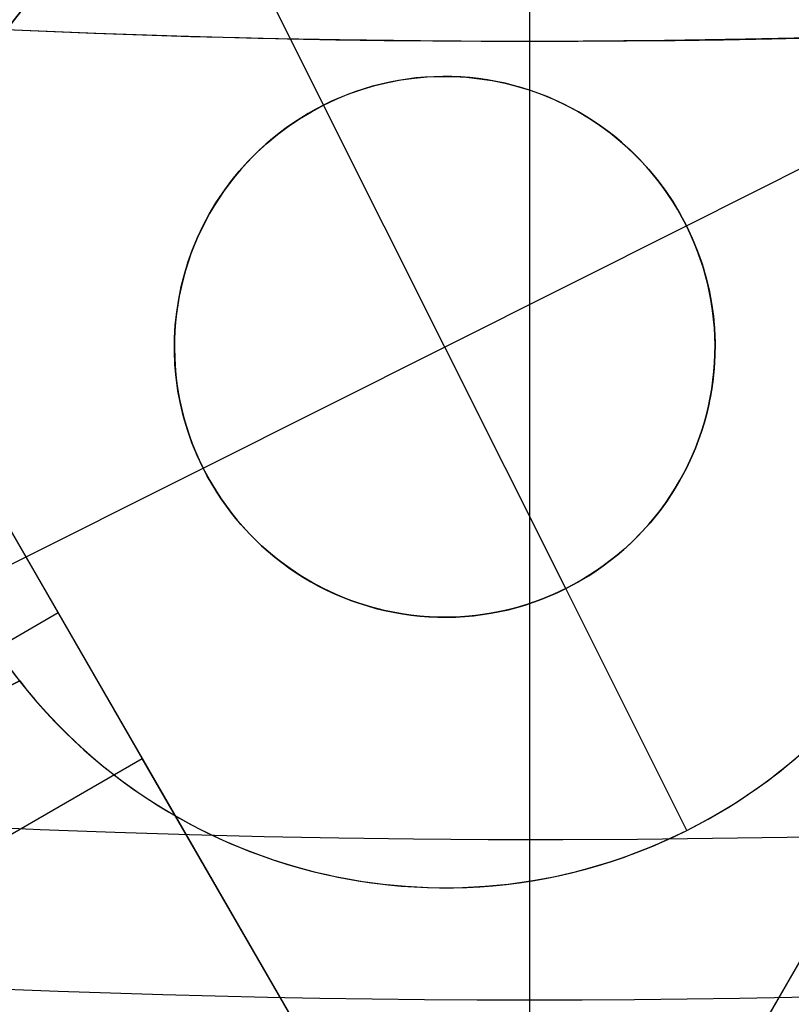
# Model space of a CAD drawing. Extents: x 19329 to 20306, y -2029 to -1182.
# Tile 13 of 66: x 19815.43 to 19819, y -1769.81 to -1765.26. Entities that reach past the tile are written whole.
import ezdxf

# ---------------------------------------------------------------- set-up
doc = ezdxf.new("R2010")
doc.units = 0
doc.layers.get('0').update_dxf_attribs({"linetype": 'CONTINUOUS'})
doc.layers.add('COLOR', color=7, linetype='CONTINUOUS')

msp = doc.modelspace()

# ---------------------------------------------------------------- linework, layer by layer
for p, q in [((19814.70653639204, -1766.443263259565, 55.76924897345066), (19822.13969241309, -1779.317867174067, 52.33709039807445)), ((19813.20308757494, -1779.712486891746, 80.45597219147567), (19820.59364523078, -1766.911665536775, 77.04348283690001)), ((19815.99355718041, -1768.672448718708, 53.12237642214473), (19815.21693593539, -1767.327301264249, 53.96826339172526)), ((19815.60524655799, -1767.999874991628, 53.54531990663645), (19802.06278496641, -1775.818618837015, 53.54531990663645)), ((19815.83104328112, -1768.390966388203, 53.29938470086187), (19820.05561549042, -1775.708140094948, 53.29938452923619)), ((19382.9898909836, -2018.667231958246, 53.12237642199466), (19815.99355718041, -1768.672448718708, 53.12237642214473)), ((19818.65299499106, -1773.278730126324, 52.38170991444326), (19815.99355718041, -1768.672448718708, 53.12237642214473)), ((19819.07363338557, -1769.544403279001, 76.18001207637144), (19816.4141955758, -1774.150684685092, 76.9206785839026))]:
    msp.add_line(p, q)
at = {"extrusion": (0.1124755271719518, 0.1948133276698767, 0.9743700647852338)}
msp.add_lwpolyline([(-18053.46081628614, -8132.823916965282), (-18053.98188590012, -8133.128708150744), (-18054.50100556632, -8133.438358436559), (-18055.01811201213, -8133.752850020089), (-18055.53314213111, -8134.072163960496), (-18056.04603300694, -8134.396280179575), (-18056.5567219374, -8134.725177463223), (-18057.06514645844, -8135.058833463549), (-18057.5712443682, -8135.397224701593), (-18058.07495375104, -8135.740326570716), (-18058.57621300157, -8136.088113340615), (-18059.07496084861, -8136.440558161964), (-18059.57113637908, -8136.797633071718), (-18060.06467906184, -8137.159308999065), (-18060.55552877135, -8137.525555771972), (-18061.04362581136, -8137.896342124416), (-18061.52891093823, -8138.271635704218), (-18062.01132538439, -8138.651403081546), (-18062.49081088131, -8139.035609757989), (-18062.96730968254, -8139.424220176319), (-18063.44076458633, -8139.817197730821), (-18063.91111895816, -8140.214504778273), (-18064.37831675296, -8140.616102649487), (-18064.84230253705, -8141.021951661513), (-18065.30302150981, -8141.432011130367), (-18065.76041952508, -8141.846239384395), (-18066.21444311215, -8142.264593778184), (-18066.66503949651, -8142.687030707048), (-18067.11215662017, -8143.113505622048), (-18067.55574316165, -8143.543973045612), (-18067.99574855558, -8143.978386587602), (-18068.43212301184, -8144.416698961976), (-18068.86481753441, -8144.858862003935), (-18069.29378393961, -8145.304826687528), (-18069.71897487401, -8145.754543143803), (-18070.1403438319, -8146.207960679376), (-18070.5578451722, -8146.665027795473), (-18070.9714341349, -8147.125692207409), (-18071.38106685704, -8147.589900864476), (-18071.78670038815, -8148.057599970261), (-18072.18829270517, -8148.528735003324), (-18072.58580272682, -8149.003250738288), (-18072.97919032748, -8149.481091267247), (-18073.36841635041, -8149.96220002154), (-18073.7534426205, -8150.446519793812), (-18074.13423195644, -8150.933992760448), (-18074.51074818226, -8151.424560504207), (-18074.88295613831, -8151.918164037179), (-18075.25082169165, -8152.414743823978), (-18075.61431174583, -8152.914239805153), (-18075.97339425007, -8153.416591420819), (-18076.32803820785, -8153.921737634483), (-18076.67821368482, -8154.429616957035), (-18077.0238918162, -8154.940167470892), (-18077.36504481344, -8155.453326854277), (-18077.70164597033, -8155.969032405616), (-18078.03366966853, -8156.487221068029), (-18078.36109138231, -8157.007829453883), (-18078.6838876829, -8157.53079386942), (-18079.00203624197, -8158.056050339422), (-18079.31551583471, -8158.583534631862), (-18079.62430634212, -8159.113182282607), (-18079.92838875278, -8159.644928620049), (-18080.22774516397, -8160.178708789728), (-18080.52235878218, -8160.714457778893), (-18080.81221392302, -8161.252110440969), (-18081.09729601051, -8161.791601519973), (-18081.37759157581, -8162.332865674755), (-18081.65308825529, -8162.875837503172), (-18081.92377478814, -8163.420451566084), (-18082.18964101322, -8163.966642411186), (-18082.45067786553, -8164.514344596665), (-18082.70687737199, -8165.063492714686), (-18082.9582326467, -8165.614021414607), (-18083.20473788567, -8166.165865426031), (-18083.44638836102, -8166.718959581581), (-18083.68318041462, -8167.273238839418), (-18083.91511145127, -8167.828638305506), (-18084.14217993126, -8168.385093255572), (-18084.36438536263, -8168.94253915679), (-18084.58172829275, -8169.500911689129), (-18084.79421029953, -8170.060146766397), (-18085.00183398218, -8170.620180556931), (-18085.20460295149, -8171.180949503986), (-18085.40252181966, -8171.742390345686), (-18085.59559618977, -8172.304440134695), (-18085.78383264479, -8172.867036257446), (-18085.96723873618, -8173.43011645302), (-18086.1458229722, -8173.993618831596), (-18086.31959480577, -8174.557481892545), (-18086.48856462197, -8175.121644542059), (-18086.65274372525, -8175.686046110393), (-18086.8121443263, -8176.250626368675), (-18086.96677952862, -8176.815325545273), (-18087.11666331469, -8177.380084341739), (-18087.26181053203, -8177.944843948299), (-18087.4022368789, -8178.509546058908), (-18087.53795888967, -8179.07413288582), (-18087.66899392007, -8179.638547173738), (-18087.79536013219, -8180.202732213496), (-18087.91707647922, -8180.766631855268), (-18088.03416269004, -8181.330190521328), (-18088.14663925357, -8181.89335321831), (-18088.25452740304, -8182.456065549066), (-18088.3578491, -8183.018273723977), (-18088.45662701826, -8183.579924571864), (-18088.55088452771, -8184.140965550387), (-18088.64064567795, -8184.701344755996), (-18088.72593518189, -8185.261010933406), (-18088.80677839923, -8185.819913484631), (-18088.88320131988, -8186.37800247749), (-18088.95523054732, -8186.935228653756), (-18089.02289328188, -8187.491543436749), (-18089.08621730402, -8188.046898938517), (-18089.14523095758, -8188.601247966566), (-18089.19996313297, -8189.154544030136), (-18089.25044325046, -8189.706741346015), (-18089.29670124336, -8190.257794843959), (-18089.3387675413, -8190.807660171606), (-18089.37667305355, -8191.356293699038), (-18089.41044915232, -8191.903652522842), (-18089.44012765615, -8192.44969446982), (-18089.46574081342, -8192.994378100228), (-18089.48732128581, -8193.537662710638), (-18089.50490213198, -8194.079508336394), (-18089.51851679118, -8194.619875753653), (-18089.5281990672, -8195.158726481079), (-18089.53398311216, -8195.696022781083), (-18089.53590341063, -8196.231727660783), (-18089.53415174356, -8196.743370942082), (-18089.5288765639, -8197.256467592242), (-18089.52004780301, -8197.770985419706), (-18089.50763566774, -8198.286891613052), (-18089.49161065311, -8198.804152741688), (-18089.47194355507, -8199.322734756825), (-18089.44860548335, -8199.842602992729), (-18089.42156787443, -8200.363722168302), (-18089.3908025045, -8200.886056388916), (-18089.35628150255, -8201.409569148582), (-18089.31797736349, -8201.934223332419), (-18089.27586296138, -8202.459981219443), (-18089.22991156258, -8202.986804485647), (-18089.18009683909, -8203.51465420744), (-18089.12639288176, -8204.043490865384), (-18089.06877421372, -8204.573274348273), (-18089.00721580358, -8205.103963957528), (-18088.9416930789, -8205.635518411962), (-18088.87218193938, -8206.167895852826), (-18088.79865877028, -8206.701053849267), (-18088.72110045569, -8207.234949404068), (-18088.63948439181, -8207.769538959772), (-18088.55378850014, -8208.304778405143), (-18088.46399124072, -8208.840623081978), (-18088.37007162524, -8209.377027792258), (-18088.27200923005, -8209.913946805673), (-18088.16978420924, -8210.451333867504), (-18088.06337730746, -8210.989142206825), (-18087.95276987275, -8211.527324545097), (-18087.83794386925, -8212.065833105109), (-18087.71888188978, -8212.60461962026), (-18087.59556716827, -8213.143635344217), (-18087.46798359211, -8213.682831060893), (-18087.33611571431, -8214.222157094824), (-18087.19994876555, -8214.76156332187), (-18087.05946866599, -8215.300999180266), (-18086.91466203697, -8215.840413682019), (-18086.7655162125, -8216.379755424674), (-18086.61201925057, -8216.918972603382), (-18086.45415994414, -8217.458013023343), (-18086.29192783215, -8217.996824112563), (-18086.12531321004, -8218.53535293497), (-18085.9543071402, -8219.073546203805), (-18085.77890146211, -8219.611350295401), (-18085.5990888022, -8220.148711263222), (-18085.41486258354, -8220.685574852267), (-18085.22621703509, -8221.221886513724), (-18085.03314720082, -8221.757591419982), (-18084.83564894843, -8222.292634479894), (-18084.63371897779, -8222.826960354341), (-18084.42735482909, -8223.360513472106), (-18084.21655489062, -8223.893238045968), (-18084.0013184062, -8224.425078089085), (-18083.78164548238, -8224.955977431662), (-18083.5575370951, -8225.48587973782), (-18083.32899509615, -8226.014728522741), (-18083.09602221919, -8226.542467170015), (-18082.85862208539, -8227.069038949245), (-18082.61679920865, -8227.594387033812), (-18082.37055900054, -8228.118454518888), (-18082.11990777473, -8228.641184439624), (-18081.86485275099, -8229.162519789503), (-18081.60540205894, -8229.682403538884), (-18081.34156474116, -8230.200778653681), (-18081.07335075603, -8230.717588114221), (-18080.80077098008, -8231.232774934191), (-18080.52383720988, -8231.746282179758), (-18080.24256216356, -8232.258052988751), (-18079.95695948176, -8232.768030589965), (-18079.66704372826, -8233.276158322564), (-18079.37283039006, -8233.782379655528), (-18079.07433587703, -8234.286638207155), (-18078.7715775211, -8234.788877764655), (-18078.46457357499, -8235.289042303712), (-18078.15334321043, -8235.787076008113), (-18077.83790651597, -8236.282923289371), (-18077.51828449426, -8236.776528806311), (-18077.19449905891, -8237.267837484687), (-18076.86657303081, -8237.756794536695), (-18076.53453013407, -8238.243345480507), (-18076.1983949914, -8238.727436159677), (-18075.85819311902, -8239.209012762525), (-18075.51395092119, -8239.688021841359), (-18075.16569568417, -8240.16441033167), (-18074.81345556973, -8240.638125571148), (-18074.45725960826, -8241.10911531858), (-18074.09713769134, -8241.577327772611), (-18073.73312056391, -8242.042711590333), (-18073.36523981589, -8242.505215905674), (-18072.99352787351, -8242.964790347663), (-18072.61801799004, -8243.421385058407), (-18072.23874423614, -8243.874950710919), (-18071.85574148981, -8244.325438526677), (-18071.46904542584, -8244.77280029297), (-18071.07869250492, -8245.216988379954), (-18070.68471996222, -8245.657955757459), (-18070.28716579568, -8246.095656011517), (-18069.88606875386, -8246.530043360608), (-18069.48146832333, -8246.961072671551), (-18069.0734047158, -8247.38869947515), (-18068.66191885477, -8247.812879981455), (-18068.24705236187, -8248.23357109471), (-18067.82884754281, -8248.650730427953), (-18067.40734737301, -8249.06431631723), (-18066.9825954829, -8249.474287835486), (-18066.55463614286, -8249.880604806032), (-18066.12351424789, -8250.283227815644), (-18065.68927530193, -8250.682118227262), (-18065.25196540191, -8251.077238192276), (-18064.81163122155, -8251.468550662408), (-18064.36831999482, -8251.85601940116), (-18063.92207949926, -8252.239608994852), (-18063.47295803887, -8252.619284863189), (-18063.02100442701, -8252.995013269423), (-18062.56626796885, -8253.366761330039), (-18062.1087984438, -8253.734497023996), (-18061.6486460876, -8254.098189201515), (-18061.18586157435, -8254.457807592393), (-18060.72049599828, -8254.813322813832), (-18060.25260085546, -8255.164706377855), (-18059.78222802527, -8255.511930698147), (-18059.30942975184, -8255.85496909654), (-18058.83425862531, -8256.193795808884), (-18058.35676756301, -8256.528385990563), (-18057.8770097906, -8256.858715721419), (-18057.39503882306, -8257.18476201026), (-18056.91090844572, -8257.50650279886), (-18056.42467269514, -8257.82391696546)], dxfattribs=at)
at = {"extrusion": (0.1124755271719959, -0.1948133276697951, 0.9743700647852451)}
msp.add_lwpolyline([(16271.039370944, -11146.71690811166), (16270.52882134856, -11146.40793971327), (16270.0202755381, -11146.0942749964), (16269.5137939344, -11145.77593293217), (16269.00943676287, -11145.45293356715), (16268.50726403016, -11145.1252980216), (16268.00733550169, -11144.79304848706), (16267.50971067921, -11144.45620822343), (16267.0144487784, -11144.11480155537), (16266.52160870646, -11143.76885386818), (16266.03124903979, -11143.41839160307), (16265.54342800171, -11143.06344225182), (16265.0582034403, -11142.70403435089), (16264.57563280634, -11142.34019747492), (16264.09577313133, -11141.97196222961), (16263.6186810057, -11141.5993602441), (16263.14441255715, -11141.2224241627), (16262.67302342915, -11140.84118763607), (16262.20456875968, -11140.4556853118), (16261.73910316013, -11140.0659528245), (16261.2766806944, -11139.67202678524), (16260.81735485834, -11139.27394477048), (16260.36117855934, -11138.87174531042), (16259.90820409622, -11138.46546787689), (16259.45848313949, -11138.05515287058), (16259.01206671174, -11137.64084160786), (16258.56900516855, -11137.22257630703), (16258.12934817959, -11136.80040007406), (16257.69314471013, -11136.37435688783), (16257.26044300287, -11135.94449158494), (16256.83129056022, -11135.51084984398), (16256.40573412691, -11135.07347816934), (16255.983819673, -11134.63242387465), (16255.56559237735, -11134.18773506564), (16255.15109661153, -11133.73946062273), (16254.74037592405, -11133.28765018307), (16254.33347302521, -11132.83235412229), (16253.93042977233, -11132.3736235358), (16253.53128715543, -11131.91151021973), (16253.13608528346, -11131.44606665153), (16252.74486337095, -11130.97734597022), (16252.35765972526, -11130.50540195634), (16251.97451173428, -11130.03028901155), (16251.59545585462, -11129.55206213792), (16251.22052760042, -11129.07077691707), (16250.84976153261, -11128.58648948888), (16250.48319124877, -11128.09925653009), (16250.12084937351, -11127.60913523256), (16249.76276754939, -11127.11618328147), (16249.40897642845, -11126.62045883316), (16249.05950566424, -11126.12202049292), (16248.71438390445, -11125.62092729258), (16248.37363878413, -11125.11723866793), (16248.03729691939, -11124.61101443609), (16247.70538390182, -11124.10231477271), (16247.37792429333, -11123.5912001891), (16247.05494162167, -11123.07773150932), (16246.73645837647, -11122.5619698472), (16246.42249600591, -11122.04397658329), (16246.11307491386, -11121.52381334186), (16245.80821445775, -11121.00154196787), (16245.50793294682, -11120.47722450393), (16245.2122476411, -11119.95092316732), (16244.9211747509, -11119.42270032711), (16244.63472943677, -11118.89261848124), (16244.35292581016, -11118.36074023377), (16244.07577693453, -11117.82712827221), (16243.80329482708, -11117.29184534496), (16243.53549046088, -11116.75495423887), (16243.27237376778, -11116.216517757), (16243.01395364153, -11115.67659869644), (16242.76023794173, -11115.13525982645), (16242.51123349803, -11114.59256386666), (16242.26694611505, -11114.04857346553), (16242.0273805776, -11113.50335117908), (16241.79254065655, -11112.95695944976), (16241.56242911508, -11112.40946058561), (16241.33704771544, -11111.86091673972), (16241.1163972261, -11111.31138988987), (16240.90047742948, -11110.76094181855), (16240.68928712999, -11110.20963409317), (16240.4828241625, -11109.65752804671), (16240.28108540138, -11109.10468475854), (16240.08406676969, -11108.55116503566), (16239.89176324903, -11107.99702939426), (16239.70416888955, -11107.4423380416), (16239.52127682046, -11106.88715085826), (16239.34307926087, -11106.33152738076), (16239.1695675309, -11105.7755267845), (16239.00073206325, -11105.21920786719), (16238.83656241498, -11104.66262903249), (16238.67704727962, -11104.10584827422), (16238.52217449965, -11103.54892316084), (16238.37193107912, -11102.99191082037), (16238.22630319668, -11102.43486792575), (16238.08527621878, -11101.87785068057), (16237.9488347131, -11101.3209148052), (16237.81696246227, -11100.76411552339), (16237.68964247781, -11100.20750754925), (16237.56685701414, -11099.65114507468), (16237.448587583, -11099.09508175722), (16237.3348149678, -11098.53937070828), (16237.22551923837, -11097.9840644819), (16237.12067976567, -11097.42921506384), (16237.02027523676, -11096.87487386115), (16236.92428366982, -11096.32109169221), (16236.83268242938, -11095.76791877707), (16236.74544824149, -11095.21540472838), (16236.66255720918, -11094.66359854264), (16236.58398482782, -11094.11254859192), (16236.50970600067, -11093.562302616), (16236.43969505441, -11093.01290771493), (16236.37392575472, -11092.46441034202), (16236.31237132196, -11091.91685629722), (16236.25500444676, -11091.37029072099), (16236.20179730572, -11090.82475808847), (16236.15272157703, -11090.28030220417), (16236.10774845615, -11089.73696619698), (16236.06684867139, -11089.19479251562), (16236.02999249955, -11088.65382292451), (16235.99714978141, -11088.11409849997), (16235.96828993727, -11087.57565962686), (16235.94338198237, -11087.03854599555), (16235.92239454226, -11086.50279659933), (16235.90529586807, -11085.96844973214), (16235.89205385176, -11085.43554298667), (16235.88263604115, -11084.90411325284), (16235.87700965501, -11084.3741967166), (16235.87514159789, -11083.84582885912)], dxfattribs=at)
msp.add_lwpolyline([(19814.27830861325, -1765.243859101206), (19814.6532193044, -1765.266984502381), (19815.02829770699, -1765.287463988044), (19815.40352494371, -1765.305299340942), (19815.77888213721, -1765.320492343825), (19816.15435041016, -1765.333044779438), (19816.52991088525, -1765.34295843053), (19816.90554468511, -1765.350235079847), (19817.28123293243, -1765.354876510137), (19817.65695674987, -1765.356884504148), (19818.03269726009, -1765.356260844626), (19818.40843558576, -1765.353007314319), (19818.78415284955, -1765.347125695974), (19819.15983017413, -1765.33861777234), (19819.53544868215, -1765.327485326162), (19819.9109894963, -1765.313730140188), (19820.28643373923, -1765.297353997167), (19820.66176253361, -1765.278358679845), (19821.03695700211, -1765.256745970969)])
for centre, radius, start, end in [((19817.78530688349, -1711.7758502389, 89.37470231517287), 73.2424557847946, 210.0000000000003, 30.00000000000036), ((19817.78530686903, -1711.775850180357, 88.63012703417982), 71.44457953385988, 210.0000000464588, 29.9999999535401), ((19817.78530688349, -1711.775850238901, 89.05580518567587), 71.21139006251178, 209.999999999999, 29.99999999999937), ((19817.78530688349, -1711.7758502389, 245.6831232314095), 64.99999999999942, 209.9999999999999, 29.99999999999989), ((19817.78530688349, -1711.7758502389, 245.6831232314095), 63.99999999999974, 210.0000000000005, 30.00000000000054), ((19817.78530688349, -1711.775850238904, 211.3914713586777), 58.01326896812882, 209.9999999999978, 30.00000000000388), ((19817.78530688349, -1711.775850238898, 212.0545527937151), 57.2620935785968, 210.0000000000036, 29.99999999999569), ((19817.78530688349, -1711.7758502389, 67.12500292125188), 53.5819397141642, 210.0000000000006, 30.00000000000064), ((19817.78530688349, -1711.7758502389, 65.62055118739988), 53.58193971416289, 209.9999999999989, 29.99999999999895), ((19817.78530688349, -1711.7758502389, 88.12500292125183), 70.9394553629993, 254.9999999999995, 344.9999999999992), ((19817.78530688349, -1711.7758502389, 68.68735261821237), 73.24245578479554, 211.1713425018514, 311.592304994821), ((19817.78530688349, -1711.7758502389, 67.93735261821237), 70.94245578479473, 213.8367835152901, 313.7266063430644), ((19817.78530688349, -1711.7758502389, 46.50000292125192), 71.74245578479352, 232.4999999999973, 299.9999328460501)]:
    msp.add_arc(centre, radius, start, end)
at = {"extrusion": (0, 0, -1)}
for centre, radius, start, end in [((-19817.78530688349, -1711.7758502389, -89.37470231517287), 70.94245578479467, 149.9999999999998, 329.9999999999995), ((-19817.78530688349, -1711.7758502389, -46.50000292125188), 70.94245578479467, 149.9999999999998, 329.9999999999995), ((-19817.78530688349, -1711.7758502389, -259.6250029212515), 65.00000000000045, 150.0000000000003, 329.9999999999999), ((-19817.78530688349, -1711.7758502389, -259.6250029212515), 64, 149.9999999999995, 329.9999999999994), ((-19817.78530688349, -1711.7758502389, -88.12500292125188), 52.0912327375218, 149.9999999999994, 329.9999999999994), ((-19817.78530688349, -1711.7758502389, -62.12500292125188), 47.0345567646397, 150.0000000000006, 330.0000000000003)]:
    msp.add_arc(centre, radius, start, end, dxfattribs=at)
at = {"layer": 'COLOR'}
for p, q in [((19817.78531401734, -1638.775860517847, 43.50000292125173), (19817.78531401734, -1784.775874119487, 43.50000292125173)), ((19816.83281134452, -1765.652853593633, 19.70000054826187), (19816.27275315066, -1764.535340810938, 19.70000054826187)), ((19816.83281134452, -1765.652853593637, 24.70000054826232), (19816.83281134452, -1765.652853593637, 19.70000054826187)), ((19817.95292773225, -1767.887879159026, 24.70000054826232), (19816.83281134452, -1765.652853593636, 24.70000054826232)), ((19818.51038232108, -1766.210308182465, 19.70000054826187), (19819.62789510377, -1765.650249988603, 19.70000054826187)), ((19816.27535675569, -1767.330424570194, 24.70000054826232), (19818.51038232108, -1766.210308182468, 24.70000054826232)), ((19818.51038232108, -1766.210308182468, 19.70000054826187), (19818.51038232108, -1766.210308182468, 24.70000054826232)), ((19815.15784397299, -1767.890482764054, 19.70000054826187), (19816.27535675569, -1767.330424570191, 19.70000054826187)), ((19816.27535675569, -1767.330424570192, 24.70000054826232), (19816.27535675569, -1767.330424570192, 19.70000054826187)), ((19817.95292773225, -1767.887879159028, 24.70000054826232), (19817.95292773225, -1767.887879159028, 19.70000054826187)), ((19818.51298592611, -1769.005391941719, 19.70000054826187), (19817.95292773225, -1767.887879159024, 19.70000054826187)), ((19813.16924809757, -1769.446374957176, 28.2000005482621), (19815.42702393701, -1768.314856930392, 28.2000005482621)), ((19815.42702393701, -1768.314856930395, 22.3698735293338), (19813.16924809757, -1769.446374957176, 26.70000054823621)), ((19813.9037032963, -1769.078291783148, 25.28493703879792), (19815.42702393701, -1768.314856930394, 25.28493703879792)), ((19815.42702393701, -1768.314856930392, 28.2000005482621), (19815.42702393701, -1768.314856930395, 22.36987352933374)), ((19818.51298592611, -1769.005391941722, 19.70000054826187), (19818.51298592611, -1769.005391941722, 28.2000005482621))]:
    msp.add_line(p, q, dxfattribs=at)
at = {"layer": 'COLOR', "extrusion": (0, 0, -1)}
for centre, radius, start, end in [((-19817.78531401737, -1711.775867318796, 10.54089386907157), 152.392098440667, 333.3815781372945, 153.3815781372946), ((-19817.78531401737, -1711.775867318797, -43.50000292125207), 74.99999999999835, 63.38157813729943, 243.3815781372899), ((-19817.78531401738, -1711.7758673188, -43.50000292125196), 73.00000000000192, 63.38157813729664, 243.3815781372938), ((-19817.78531401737, -1711.775867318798, -33.3991820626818), 72.99999999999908, 63.38157813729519, 243.3815781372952), ((-19817.78531401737, -1711.775867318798, -32.97295255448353), 74.99999999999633, 63.38157813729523, 243.3815781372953), ((-19817.78531401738, -1711.775867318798, -43.50000292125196), 73.00000000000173, 63.38157813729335, 243.3815781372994), ((-19817.78531401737, -1711.775867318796, 10.54089386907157), 152.3920984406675, 153.3815781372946, 333.3815781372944), ((-19817.78531401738, -1711.775867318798, -43.50000292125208), 74.99999999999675, 243.3815781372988, 63.38157813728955), ((-19817.78531401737, -1711.775867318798, -32.97295255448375), 75.00000000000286, 243.3815781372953, 63.38157813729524), ((-19817.78531401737, -1711.775867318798, -33.39918206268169), 73.00000000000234, 243.3815781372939, 63.38157813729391), ((-19817.78531401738, -1711.775867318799, -43.50000292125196), 72.99999999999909, 243.3815781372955, 63.38157813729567), ((-19817.78531401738, -1711.775867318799, -43.50000292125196), 72.99999999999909, 243.3815781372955, 63.38157813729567), ((-19817.78531401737, -1711.775867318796, -18.68835025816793), 83.81579491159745, 153.3815781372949, 333.3815781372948), ((-19817.78531401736, -1711.775867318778, -26.2000005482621), 61.09154780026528, 153.381578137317, 333.3815781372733), ((-19817.79341637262, -1711.771824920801, -28.2000005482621), 59.50000000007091, 153.3815781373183, 333.3815781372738), ((-19817.79341637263, -1711.771824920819, -27.2000005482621), 59.50000000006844, 153.3815781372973, 333.3815781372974), ((-19817.78531401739, -1711.77586731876, -22.44590218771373), 75.00000000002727, 243.3815781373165, 333.3815781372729), ((-19817.39286953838, -1766.770366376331, -28.2000005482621), 2.500000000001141, 344.9185371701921, 51.84461910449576), ((-19817.39286953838, -1766.770366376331, -24.70000054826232), 1.249999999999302, 333.3815781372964, 153.3815781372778), ((-19817.39286953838, -1766.770366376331, -22.2000005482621), 1.249999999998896, 333.3815781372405, 153.3815781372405), ((-19817.39286953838, -1766.770366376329, -24.70000054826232), 1.249999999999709, 153.3815781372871, 333.3815781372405), ((-19817.39286953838, -1766.770366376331, -22.2000005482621), 1.250000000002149, 153.3815781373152, 333.3815781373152), ((-19817.39286953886, -1766.770366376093, -22.36987352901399), 2.500000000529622, 321.8446191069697, 333.3815781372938)]:
    msp.add_arc(centre, radius, start, end, dxfattribs=at)
at = {"layer": 'COLOR'}
for centre, radius, start, end in [((19817.78531401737, -1711.775867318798, -35.79999945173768), 153, 26.61842186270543, 206.618421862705), ((19817.78531401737, -1711.775867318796, -11.46081713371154), 152.9999999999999, 26.61842186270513, 206.6184218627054), ((19817.78531401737, -1711.775867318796, -23.63040829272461), 153.0000000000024, 26.61842186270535, 206.6184218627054), ((19817.78531401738, -1711.775867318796, -10.90949982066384), 152.8342956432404, 26.61842186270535, 206.6184218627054), ((19817.78531401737, -1711.775867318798, -35.79999945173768), 150, 26.61842186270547, 206.618421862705), ((19817.78531401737, -1711.775867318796, -11.46081713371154), 153, 206.6184218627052, 26.6184218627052), ((19817.78531401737, -1711.775867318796, -35.79999945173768), 153, 206.6184218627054, 26.61842186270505), ((19817.78531401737, -1711.775867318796, -23.63040829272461), 152.9999999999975, 206.6184218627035, 26.61842186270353), ((19817.78531401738, -1711.775867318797, -10.90949982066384), 152.8342956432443, 206.6184218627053, 26.61842186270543), ((19817.78531401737, -1711.775867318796, -35.79999945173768), 150, 206.6184218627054, 26.61842186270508), ((19817.79341637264, -1711.771824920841, 26.2000005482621), 59.50000000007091, 206.6184218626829, 26.61842186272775), ((19817.39286953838, -1766.770366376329, 19.70000054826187), 2.500000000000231, 26.61842186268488, 206.6184218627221), ((19817.39286953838, -1766.770366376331, 23.95000054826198), 2.499999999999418, 128.1553808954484, 195.0814628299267), ((19817.39286953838, -1766.770366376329, 19.70000054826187), 1.249999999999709, 26.61842186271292, 206.6184218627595), ((19817.39286953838, -1766.770366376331, 19.70000054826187), 2.499999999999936, 206.6184218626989, 26.61842186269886), ((19817.39286953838, -1766.770366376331, 28.2000005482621), 2.499999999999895, 218.155380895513, 15.08146282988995), ((19817.39286953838, -1766.770366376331, 23.9500005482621), 2.500000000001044, 218.1553808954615, 15.08146282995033), ((19817.39286953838, -1766.770366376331, 19.70000054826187), 1.249999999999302, 206.6184218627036, 26.61842186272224), ((19817.78531401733, -1711.775867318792, 30.30000054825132), 61.50000000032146, 253.4580829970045, 294.7929488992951), ((19817.78531401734, -1711.77586731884, 28.20000054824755), 61.50000000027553, 253.4580829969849, 294.7929488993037), ((19817.78531401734, -1711.775867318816, 29.25000054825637), 61.50000000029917, 253.4580829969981, 294.7929488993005)]:
    msp.add_arc(centre, radius, start, end, dxfattribs=at)

doc.saveas('drawing.dxf')
